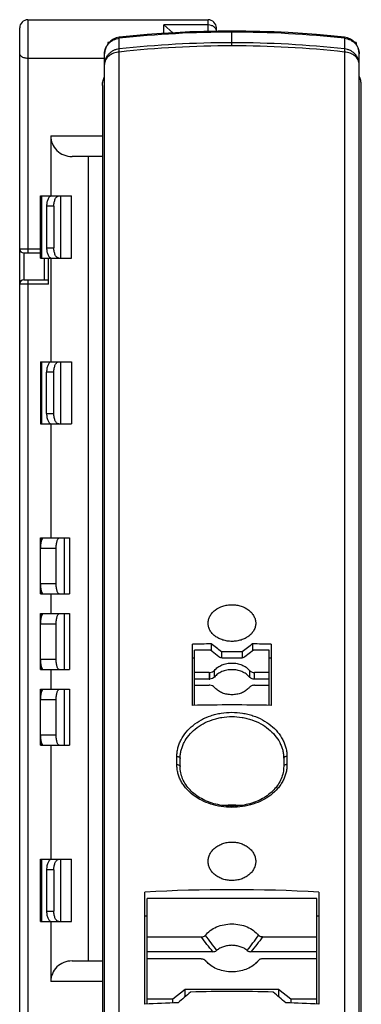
# Model space of a CAD drawing. Header units: millimetres. Extents: x 0 to 420, y 0 to 297.
# Tile 7 of 33: x 133 to 149, y 210 to 258. Entities that reach past the tile are written whole.
import ezdxf

# ---------------------------------------------------------------- set-up
doc = ezdxf.new("R2010")
doc.units = ezdxf.units.MM
doc.header["$LTSCALE"] = 23.1
doc.layers.add('T-EM12-T00-1DXF_CONTINUOUS_LINE', color=7, linetype='CONTINUOUS')
doc.layers.add('T-REX12-TXX_DXF_CONTINUOUS_LINE', color=7, linetype='CONTINUOUS')

msp = doc.modelspace()

# ---------------------------------------------------------------- linework, layer by layer
at = {"layer": 'T-EM12-T00-1DXF_CONTINUOUS_LINE', "color": 9, "linetype": 'Continuous'}
for p, q in [((143.0257, 257.0305), (143.0257, 257.0788)), ((143.0257, 256.3666), (143.0257, 257.0305)), ((137.5829, 256.2196), (137.5829, 256.7315)), ((148.4685, 256.7315), (148.4685, 256.2196)), ((137.5887, 196.1918), (137.5887, 256.0713)), ((148.4627, 256.0713), (148.4627, 196.192)), ((141.9309, 226.1392), (141.9309, 225.8178)), ((141.9606, 225.8189), (141.9606, 226.1403)), ((142.1828, 225.9235), (142.1828, 226.2449)), ((143.8686, 226.2449), (143.8686, 225.9235)), ((144.1205, 225.8178), (144.1205, 226.1392)), ((140.3677, 221.6969), (140.3677, 222.0922)), ((145.6837, 222.0922), (145.6837, 221.6969)), ((141.8401, 212.1474), (141.8294, 212.1586)), ((141.8846, 212.1012), (141.8401, 212.1474)), ((144.2123, 212.1485), (144.1667, 212.1012)), ((144.2219, 212.1586), (144.2123, 212.1485))]:
    msp.add_line(p, q, dxfattribs=at)
at = {"layer": 'T-EM12-T00-1DXF_CONTINUOUS_LINE', "color": 7, "linetype": 'Continuous'}
for p, q in [((137.0257, 256.5288), (137.0257, 256.4512)), ((137.0893, 256.5288), (137.0257, 256.5288)), ((149.0257, 256.5288), (148.962, 256.5288)), ((149.0257, 256.5288), (149.0257, 256.4507)), ((136.8757, 159.1299), (136.8757, 255.9849)), ((149.1757, 159.1299), (149.1757, 255.9849)), ((136.7757, 254.4592), (136.7757, 183.504)), ((149.2757, 183.504), (149.2757, 254.4592)), ((141.1257, 224.5532), (141.1257, 227.5035)), ((142.0242, 227.5202), (142.0242, 227.181)), ((144.0242, 227.5203), (144.0242, 227.1788)), ((144.9257, 227.5035), (144.9257, 224.5532)), ((141.2257, 224.5553), (141.2257, 227.2116)), ((141.9843, 227.2116), (141.2257, 227.2116)), ((142.3964, 226.8959), (141.9843, 227.2116)), ((142.5257, 227.139), (142.5257, 226.8377)), ((143.5257, 227.139), (143.5257, 226.8378)), ((144.0671, 227.2116), (143.6551, 226.896)), ((144.8257, 227.2116), (144.0671, 227.2116)), ((144.8257, 224.5553), (144.8257, 227.2116)), ((141.2257, 226.8383), (141.1257, 226.8383)), ((143.4425, 226.8286), (142.6081, 226.8286)), ((144.9257, 226.8383), (144.8257, 226.8383)), ((141.9309, 226.1392), (141.2257, 226.1392)), ((144.8257, 226.1392), (144.1205, 226.1392)), ((141.9309, 225.8178), (141.2257, 225.8178)), ((144.8257, 225.8178), (144.1205, 225.8178)), ((141.2257, 225.5263), (141.9309, 225.5263)), ((144.1205, 225.5263), (144.8257, 225.5263)), ((140.5257, 221.6051), (140.5257, 222.0001)), ((145.5257, 222.0001), (145.5257, 221.6051)), ((138.8257, 210.1423), (138.8257, 215.5488)), ((138.9257, 210.1476), (138.9257, 215.2327)), ((147.1257, 215.2327), (138.9257, 215.2327)), ((147.1257, 210.1476), (147.1257, 215.2327)), ((147.2257, 215.5488), (147.2257, 210.1423)), ((138.9257, 214.3834), (138.8257, 214.3834)), ((147.2257, 214.3834), (147.1257, 214.3834)), ((138.9257, 213.3846), (141.5459, 213.3846)), ((144.5055, 213.3846), (147.1257, 213.3846)), ((142.1098, 212.6748), (138.9257, 212.6748)), ((141.5459, 212.3313), (138.9257, 212.3313)), ((147.1257, 212.6748), (143.9416, 212.6748)), ((147.1257, 212.3313), (144.5055, 212.3313)), ((141.7298, 212.264), (141.7378, 212.2548)), ((141.8756, 212.1109), (141.7381, 212.2552)), ((141.8856, 212.1004), (141.8756, 212.1109)), ((144.3216, 212.264), (144.3136, 212.2548)), ((138.9257, 210.4066), (140.1757, 210.4066)), ((140.1757, 210.4066), (140.7757, 210.8663)), ((140.1757, 210.2039), (140.1757, 210.4066)), ((140.7757, 210.5133), (140.7757, 210.8663)), ((140.7757, 210.8663), (145.2757, 210.8663)), ((145.2757, 210.8663), (145.2757, 210.5133)), ((145.2757, 210.8663), (145.8757, 210.4066)), ((145.8757, 210.4066), (147.1257, 210.4066)), ((145.8757, 210.4066), (145.8757, 210.2039))]:
    msp.add_line(p, q, dxfattribs=at)
for points in [[(143.0257, 257.0788), (142.3559, 257.0743), (141.6714, 257.0603), (140.987, 257.0369), (140.3029, 257.004), (139.6192, 256.9618), (138.936, 256.91), (138.2536, 256.8489), (137.588, 256.78)], [(148.4633, 256.78), (147.7964, 256.849), (147.1139, 256.9101), (146.4308, 256.9618), (145.7471, 257.0041), (145.0629, 257.037), (144.3786, 257.0603), (143.694, 257.0743), (143.0257, 257.0788)], [(145.5257, 221.605), (145.5243, 221.5398), (145.5189, 221.4628), (145.5097, 221.3862), (145.4965, 221.3101), (145.4794, 221.2346), (145.4584, 221.1599), (145.4337, 221.086), (145.4052, 221.0132), (145.373, 220.9413), (145.3371, 220.8707), (145.2977, 220.8013), (145.2547, 220.7334), (145.2083, 220.6669), (145.1586, 220.602), (145.1057, 220.5388), (145.0495, 220.4774), (144.9903, 220.4177), (144.9281, 220.36), (144.863, 220.3042), (144.795, 220.2505), (144.7244, 220.1989), (144.6511, 220.1495), (144.5753, 220.1023), (144.4972, 220.0574), (144.4167, 220.0149), (144.3341, 219.9748), (144.2495, 219.9373), (144.1629, 219.9023), (144.0746, 219.8699), (143.9847, 219.8401), (143.8932, 219.813), (143.8004, 219.7887), (143.7063, 219.7671), (143.6112, 219.7483), (143.5151, 219.7324), (143.4183, 219.7194), (143.3209, 219.7092), (143.223, 219.7019), (143.1247, 219.6975), (143.0263, 219.696), (142.928, 219.6974), (142.8297, 219.7018), (142.7318, 219.709), (142.6344, 219.7192), (142.5375, 219.7322), (142.4415, 219.7481), (142.3463, 219.7668), (142.2523, 219.7884), (142.1594, 219.8127), (142.0679, 219.8397), (141.9779, 219.8694), (141.8896, 219.9018), (141.803, 219.9368), (141.7184, 219.9743), (141.6357, 220.0144), (141.5553, 220.0568), (141.4771, 220.1017), (141.4012, 220.1488), (141.3279, 220.1982), (141.2572, 220.2498), (141.1893, 220.3035), (141.1241, 220.3593), (141.0619, 220.417), (141.0026, 220.4766), (140.9464, 220.538), (140.8934, 220.6012), (140.8437, 220.6661), (140.7972, 220.7325), (140.7543, 220.8005), (140.7148, 220.8698), (140.6788, 220.9404), (140.6466, 221.0122), (140.618, 221.0851), (140.5932, 221.1589), (140.5722, 221.2336), (140.5551, 221.3091), (140.5419, 221.3852), (140.5325, 221.4618), (140.5271, 221.5388), (140.5257, 221.605)], [(144.3132, 212.2552), (144.1754, 212.1105), (144.1657, 212.1005)]]:
    msp.add_lwpolyline(points, dxfattribs=at)
at = {"layer": 'T-EM12-T00-1DXF_CONTINUOUS_LINE', "color": 9, "linetype": 'Continuous'}
for centre, radius, start, end in [((143.0253, 207.349), 49.6815, 89.99959, 96.2892), ((143.0255, 207.3391), 49.6914, 83.71144, 89.99979), ((143.0253, 206.4301), 50.0861, 89.99953, 96.23814), ((143.0256, 206.42), 50.0961, 83.7625, 89.99984), ((143.0261, 206.1574), 50.2093, 90.00037, 96.21702), ((143.0253, 206.1574), 50.2092, 83.78298, 89.99944), ((161.0106, 230.5244), 26.556, 223.46926, 223.75594), ((125.0408, 230.5244), 26.5559, 316.24402, 316.53074)]:
    msp.add_arc(centre, radius, start, end, dxfattribs=at)
at = {"layer": 'T-EM12-T00-1DXF_CONTINUOUS_LINE', "color": 7, "linetype": 'Continuous'}
for centre, radius, start, end in [((137.6757, 255.9849), 0.8, 96.28938, 179.99998), ((148.3757, 255.9849), 0.8, 0.00004, 83.71061), ((143.025, 149.802), 77.7246, 90.737728, 91.400231), ((64.6637, 125.2383), 128.2429, 52.616692, 52.898112), ((222.1778, 124.7993), 129.072, 127.265092, 127.543697), ((143.0264, 149.8019), 77.7247, 88.599769, 89.264395), ((143.0257, 149.3601), 77.7805, 89.63168, 90.36832), ((141.9309, 226.5285), 0.3893, 269.98795, 274.36491), ((141.9309, 226.2071), 0.3893, 269.98795, 274.36491), ((141.9309, 225.137), 0.3893, 85.63519, 90.0119), ((142.7934, 225.9297), 0.7951, 219.82322, 223.16768), ((143.2625, 225.9257), 0.789, 316.81939, 320.18957), ((143.0257, 146.8325), 77.744, 88.599598, 91.400402), ((143.0257, 216.4851), 3.2544, 83.37674, 96.62426), ((143.0257, 138.1621), 77.5006, 86.89344, 93.10656), ((142.6825, 213.0106), 1.2098, 218.6593, 224.95388), ((143.3814, 212.9994), 1.193, 315.00176, 321.38506), ((235.8086, 99.4879), 146.1435, 130.433187, 130.742943), ((143.0257, 133.3273), 77.4254, 88.519809, 91.480191), ((50.0563, 99.2703), 146.43, 49.25736, 49.56651), ((143.0177, 133.1194), 77.1369, 91.925636, 93.115257), ((143.0359, 133.1686), 77.0877, 86.884363, 88.074744)]:
    msp.add_arc(centre, radius, start, end, dxfattribs=at)
at = {"layer": 'T-EM12-T00-1DXF_CONTINUOUS_LINE', "color": 9, "linetype": 'Continuous'}
for points, knots in [([(136.8757, 255.9849), (136.8757, 256.0304), (136.8846, 256.1219), (136.9241, 256.2542), (136.9884, 256.3776), (137.0753, 256.488), (137.182, 256.5817), (137.3049, 256.6556), (137.4398, 256.7075), (137.5349, 256.7262), (137.5829, 256.7315)], [0, 0, 0, 0, 0.1214484, 0.2434113, 0.3663331, 0.4905223, 0.6161154, 0.7430638, 0.8711454, 1, 1, 1, 1]), ([(137.5829, 256.7315), (137.5828, 256.7385), (137.5829, 256.7505), (137.5837, 256.7656), (137.585, 256.7747), (137.5864, 256.7789), (137.5875, 256.78), (137.588, 256.78)], [0, 0, 0, 0, 0.4204521, 0.7269162, 0.916389, 0.9691682, 1, 1, 1, 1]), ([(148.4633, 256.78), (148.4638, 256.78), (148.4649, 256.7789), (148.4664, 256.7747), (148.4677, 256.7656), (148.4684, 256.7505), (148.4685, 256.7385), (148.4685, 256.7315)], [0, 0, 0, 0, 0.0308319, 0.0836112, 0.273084, 0.579548, 1, 1, 1, 1]), ([(148.4685, 256.7315), (148.5165, 256.7262), (148.6115, 256.7075), (148.7465, 256.6556), (148.8694, 256.5817), (148.976, 256.488), (149.063, 256.3776), (149.1273, 256.2542), (149.1668, 256.1219), (149.1757, 256.0304), (149.1757, 255.9849)], [0, 0, 0, 0, 0.1288546, 0.2569362, 0.3838846, 0.5094777, 0.6336669, 0.7565887, 0.8785516, 1, 1, 1, 1]), ([(137.5829, 256.2196), (137.5349, 256.2143), (137.4398, 256.1956), (137.3049, 256.1437), (137.182, 256.0697), (137.0753, 255.976), (136.9884, 255.8657), (136.9241, 255.7423), (136.8846, 255.6099), (136.8757, 255.5184), (136.8757, 255.4729)], [0, 0, 0, 0, 0.1288546, 0.2569362, 0.3838846, 0.5094777, 0.6336669, 0.7565887, 0.8785516, 1, 1, 1, 1]), ([(137.5887, 256.0713), (137.4939, 256.0635), (137.3116, 256.0238), (137.1114, 255.9113), (136.9911, 255.7909), (136.9255, 255.6915), (136.8849, 255.5843), (136.8757, 255.5097), (136.8757, 255.4729)], [0, 0, 0, 0, 0.2808196, 0.5426854, 0.6646307, 0.7804924, 0.8915698, 1, 1, 1, 1]), ([(137.5887, 256.0713), (137.5869, 256.0999), (137.5843, 256.1493), (137.5828, 256.1987), (137.5829, 256.2196)], [0, 0, 0, 0, 0.577948, 1, 1, 1, 1]), ([(148.4685, 256.2196), (148.4686, 256.1987), (148.4671, 256.1493), (148.4644, 256.0999), (148.4627, 256.0713)], [0, 0, 0, 0, 0.422052, 1, 1, 1, 1]), ([(149.1757, 255.4729), (149.1757, 255.5097), (149.1665, 255.5843), (149.1259, 255.6915), (149.0603, 255.7909), (148.9399, 255.9113), (148.7398, 256.0238), (148.5575, 256.0635), (148.4627, 256.0713)], [0, 0, 0, 0, 0.1084302, 0.2195076, 0.3353694, 0.4573147, 0.7191804, 1, 1, 1, 1]), ([(149.1757, 255.4729), (149.1757, 255.5184), (149.1668, 255.6099), (149.1273, 255.7423), (149.063, 255.8657), (148.976, 255.976), (148.8694, 256.0697), (148.7465, 256.1437), (148.6115, 256.1956), (148.5165, 256.2143), (148.4685, 256.2196)], [0, 0, 0, 0, 0.1214484, 0.2434113, 0.3663331, 0.4905223, 0.6161154, 0.7430638, 0.8711454, 1, 1, 1, 1]), ([(140.3677, 222.0922), (140.3677, 222.1609), (140.3764, 222.2991), (140.415, 222.5043), (140.479, 222.7061), (140.5981, 222.9703), (140.8088, 223.2824), (141.1429, 223.6069), (141.5479, 223.8735), (141.9294, 224.0377), (142.2544, 224.1321), (142.5924, 224.2009), (143.0257, 224.2355), (143.459, 224.2009), (143.797, 224.1321), (144.122, 224.0377), (144.5035, 223.8735), (144.9085, 223.6069), (145.2426, 223.2824), (145.4533, 222.9703), (145.5724, 222.7061), (145.6363, 222.5043), (145.675, 222.2991), (145.6837, 222.1609), (145.6837, 222.0922)], [0, 0, 0, 0, 0.0273967, 0.0550367, 0.0830589, 0.1115798, 0.1703665, 0.2318819, 0.2960947, 0.3626266, 0.3966004, 0.4309003, 0.5, 0.5690997, 0.6033996, 0.6373734, 0.7039053, 0.7681181, 0.8296335, 0.8884202, 0.9169411, 0.9449633, 0.9726033, 1, 1, 1, 1]), ([(140.5257, 222.0001), (140.5257, 222.0649), (140.5338, 222.1953), (140.5701, 222.389), (140.6301, 222.5795), (140.7419, 222.829), (140.9396, 223.1238), (141.2535, 223.4307), (141.6344, 223.6832), (141.9934, 223.8389), (142.2994, 223.9284), (142.6176, 223.9936), (143.0257, 224.0264), (143.4338, 223.9936), (143.752, 223.9284), (144.058, 223.8389), (144.417, 223.6832), (144.7978, 223.4307), (145.1117, 223.1238), (145.3095, 222.829), (145.4213, 222.5795), (145.4813, 222.389), (145.5175, 222.1953), (145.5257, 222.0649), (145.5257, 222.0001)], [0, 0, 0, 0, 0.0274238, 0.055093, 0.0831436, 0.11169, 0.1705121, 0.2320363, 0.2962323, 0.3627278, 0.3966789, 0.430954, 0.5, 0.569046, 0.6033211, 0.6372722, 0.7037677, 0.7679637, 0.8294879, 0.88831, 0.9168564, 0.944907, 0.9725762, 1, 1, 1, 1]), ([(140.3677, 222.0922), (140.3877, 222.0928), (140.4263, 222.0894), (140.4708, 222.0735), (140.4987, 222.054), (140.5139, 222.0376), (140.5235, 222.0194), (140.5257, 222.0064), (140.5257, 222.0001)], [0, 0, 0, 0, 0.2998658, 0.5744348, 0.6960749, 0.8060064, 0.9059413, 1, 1, 1, 1]), ([(145.6837, 222.0922), (145.6636, 222.0928), (145.625, 222.0894), (145.5806, 222.0735), (145.5527, 222.054), (145.5375, 222.0376), (145.5279, 222.0194), (145.5257, 222.0064), (145.5257, 222.0001)], [0, 0, 0, 0, 0.2998658, 0.5744348, 0.6960749, 0.8060064, 0.9059413, 1, 1, 1, 1]), ([(140.3677, 221.6969), (140.3877, 221.6976), (140.4263, 221.6942), (140.4708, 221.6783), (140.4987, 221.6588), (140.5138, 221.6425), (140.5235, 221.6244), (140.5257, 221.6114), (140.5257, 221.6051)], [0, 0, 0, 0, 0.3001005, 0.5747999, 0.6964312, 0.8062941, 0.9061036, 1, 1, 1, 1]), ([(145.6837, 221.6969), (145.6837, 221.6283), (145.6751, 221.4909), (145.6365, 221.2874), (145.5726, 221.0885), (145.4841, 220.8962), (145.3718, 220.7124), (145.19, 220.4782), (144.9073, 220.2154), (144.5017, 219.9627), (144.0411, 219.7763), (143.5429, 219.6622), (143.0257, 219.6238), (142.5084, 219.6622), (142.0103, 219.7763), (141.5497, 219.9627), (141.1441, 220.2154), (140.8614, 220.4782), (140.6796, 220.7124), (140.5673, 220.8962), (140.4787, 221.0885), (140.4149, 221.2874), (140.3763, 221.4909), (140.3677, 221.6283), (140.3677, 221.6969)], [0, 0, 0, 0, 0.0276335, 0.05534, 0.0832812, 0.1116069, 0.1404484, 0.1699107, 0.2308886, 0.2948463, 0.3615112, 0.4302117, 0.5, 0.5697883, 0.6384888, 0.7051537, 0.7691114, 0.8300893, 0.8595516, 0.8883931, 0.9167188, 0.94466, 0.9723665, 1, 1, 1, 1]), ([(145.6837, 221.6969), (145.6636, 221.6976), (145.625, 221.6942), (145.5806, 221.6783), (145.5527, 221.6588), (145.5375, 221.6425), (145.5279, 221.6244), (145.5257, 221.6114), (145.5257, 221.6051)], [0, 0, 0, 0, 0.3001005, 0.5747999, 0.6964312, 0.8062941, 0.9061036, 1, 1, 1, 1]), ([(142.1098, 212.6748), (142.0118, 212.7907), (141.8219, 213.0259), (141.6372, 213.265), (141.5459, 213.3846)], [0, 0, 0, 0, 0.5022324, 1, 1, 1, 1]), ([(141.7378, 213.4611), (141.8275, 213.339), (142.0086, 213.0942), (142.1922, 212.8514), (142.286, 212.7307)], [0, 0, 0, 0, 0.4979331, 1, 1, 1, 1]), ([(143.7654, 212.7307), (143.8591, 212.8514), (144.0428, 213.0942), (144.2238, 213.339), (144.3136, 213.4611)], [0, 0, 0, 0, 0.5020673, 1, 1, 1, 1]), ([(144.5055, 213.3846), (144.4142, 213.265), (144.2294, 213.0259), (144.0395, 212.7907), (143.9416, 212.6748)], [0, 0, 0, 0, 0.4977673, 1, 1, 1, 1])]:
    msp.add_open_spline(points, degree=3, knots=knots, dxfattribs=at)
at = {"layer": 'T-EM12-T00-1DXF_CONTINUOUS_LINE', "color": 7, "linetype": 'Continuous'}
for points, knots in [([(136.7757, 254.4592), (136.7757, 254.5385), (136.7951, 254.6889), (136.8459, 254.831), (136.8756, 254.895)], [0, 0, 0, 0, 0.5290107, 1, 1, 1, 1]), ([(149.2757, 254.4592), (149.2757, 254.5385), (149.2562, 254.6889), (149.2055, 254.831), (149.1758, 254.895)], [0, 0, 0, 0, 0.5290107, 1, 1, 1, 1]), ([(141.8757, 228.5188), (141.8757, 228.5768), (141.891, 228.695), (141.9583, 228.8636), (142.0666, 229.0186), (142.2635, 229.2028), (142.5194, 229.3314), (142.8015, 229.3975), (143.0257, 229.4146), (143.2499, 229.3975), (143.532, 229.3314), (143.7879, 229.2028), (143.9847, 229.0186), (144.0931, 228.8636), (144.1603, 228.695), (144.1757, 228.5768), (144.1757, 228.5188)], [0, 0, 0, 0, 0.0542473, 0.1100047, 0.1682912, 0.2296389, 0.3607258, 0.4298422, 0.5, 0.5701578, 0.6392742, 0.7703611, 0.8317088, 0.8899953, 0.9457527, 1, 1, 1, 1]), ([(144.1757, 228.5188), (144.1757, 228.461), (144.1605, 228.3435), (144.0932, 228.1761), (143.9847, 228.0232), (143.8399, 227.8905), (143.6645, 227.7824), (143.4653, 227.7024), (143.2497, 227.6534), (143.0257, 227.6368), (142.8017, 227.6534), (142.5861, 227.7024), (142.3868, 227.7824), (142.2115, 227.8905), (142.0666, 228.0232), (141.9582, 228.1761), (141.8909, 228.3435), (141.8757, 228.461), (141.8757, 228.5188)], [0, 0, 0, 0, 0.0543059, 0.1098611, 0.1678191, 0.228861, 0.2931311, 0.3602809, 0.4295718, 0.5, 0.5704282, 0.6397191, 0.7068689, 0.771139, 0.8321809, 0.8901389, 0.9456941, 1, 1, 1, 1]), ([(142.1828, 226.2449), (142.2291, 226.3006), (142.3414, 226.4024), (142.5454, 226.5137), (142.7781, 226.5831), (142.9426, 226.5988), (143.0257, 226.5988)], [0, 0, 0, 0, 0.2309434, 0.4770185, 0.7351861, 1, 1, 1, 1]), ([(142.6081, 226.8286), (142.5695, 226.8286), (142.494, 226.8397), (142.4253, 226.8738), (142.3964, 226.8959)], [0, 0, 0, 0, 0.5150583, 1, 1, 1, 1]), ([(143.0257, 226.5988), (143.1088, 226.5988), (143.2732, 226.5831), (143.5059, 226.5137), (143.7099, 226.4024), (143.8222, 226.3006), (143.8686, 226.2449)], [0, 0, 0, 0, 0.2648139, 0.5229815, 0.7690566, 1, 1, 1, 1]), ([(143.6551, 226.896), (143.6261, 226.8738), (143.557, 226.8396), (143.4813, 226.8286), (143.4425, 226.8286)], [0, 0, 0, 0, 0.4849294, 1, 1, 1, 1]), ([(141.9606, 226.1403), (142.0041, 226.1436), (142.087, 226.1638), (142.1573, 226.2143), (142.1828, 226.2449)], [0, 0, 0, 0, 0.5229771, 1, 1, 1, 1]), ([(143.0257, 226.2774), (142.9426, 226.2774), (142.7781, 226.2618), (142.5454, 226.1923), (142.3414, 226.081), (142.2291, 225.9792), (142.1828, 225.9235)], [0, 0, 0, 0, 0.2648139, 0.5229815, 0.7690566, 1, 1, 1, 1]), ([(143.8686, 225.9235), (143.8222, 225.9792), (143.7099, 226.081), (143.5059, 226.1923), (143.2732, 226.2618), (143.1088, 226.2774), (143.0257, 226.2774)], [0, 0, 0, 0, 0.2309436, 0.4770187, 0.7351862, 1, 1, 1, 1]), ([(143.8686, 226.2449), (143.8825, 226.2283), (143.916, 226.1979), (143.977, 226.1646), (144.0465, 226.1438), (144.0957, 226.1392), (144.1205, 226.1392)], [0, 0, 0, 0, 0.2309442, 0.4770088, 0.7351721, 1, 1, 1, 1]), ([(142.1828, 225.9235), (142.1573, 225.8929), (142.087, 225.8425), (142.0041, 225.8222), (141.9606, 225.8189)], [0, 0, 0, 0, 0.4770229, 1, 1, 1, 1]), ([(144.1205, 225.8178), (144.0957, 225.8178), (144.0465, 225.8224), (143.977, 225.8432), (143.916, 225.8765), (143.8825, 225.9069), (143.8686, 225.9235)], [0, 0, 0, 0, 0.264828, 0.5229917, 0.7690567, 1, 1, 1, 1]), ([(142.1828, 225.4206), (142.1573, 225.4512), (142.087, 225.5016), (142.0041, 225.5219), (141.9606, 225.5252)], [0, 0, 0, 0, 0.4770216, 1, 1, 1, 1]), ([(143.8378, 225.3858), (143.7904, 225.3352), (143.6789, 225.2433), (143.4817, 225.143), (143.26, 225.0807), (143.0257, 225.0596), (142.7914, 225.0807), (142.5697, 225.143), (142.3725, 225.2433), (142.261, 225.3352), (142.2135, 225.3858)], [0, 0, 0, 0, 0.1162942, 0.2395727, 0.3683038, 0.5, 0.6316962, 0.7604273, 0.8837058, 1, 1, 1, 1]), ([(144.1205, 225.5263), (144.0957, 225.5263), (144.0465, 225.5217), (143.977, 225.5009), (143.916, 225.4676), (143.8824, 225.4372), (143.8686, 225.4206)], [0, 0, 0, 0, 0.26483, 0.5229942, 0.7690576, 1, 1, 1, 1]), ([(141.8757, 217.0282), (141.8757, 217.0889), (141.8909, 217.2123), (141.9578, 217.3889), (142.0657, 217.5514), (142.2101, 217.6935), (142.3854, 217.8101), (142.5849, 217.8966), (142.8011, 217.9499), (143.0257, 217.9679), (143.2503, 217.9499), (143.4665, 217.8966), (143.6659, 217.8101), (143.8412, 217.6935), (143.9857, 217.5514), (144.0936, 217.3889), (144.1605, 217.2123), (144.1757, 217.0889), (144.1757, 217.0282)], [0, 0, 0, 0, 0.0556651, 0.1125583, 0.1715091, 0.2329687, 0.2969876, 0.3632579, 0.4311894, 0.5, 0.5688106, 0.6367421, 0.7030124, 0.7670313, 0.8284909, 0.8874417, 0.9443349, 1, 1, 1, 1]), ([(144.1757, 217.0282), (144.1757, 216.9676), (144.1606, 216.8448), (144.0937, 216.6695), (143.9856, 216.509), (143.841, 216.3694), (143.6655, 216.2556), (143.4661, 216.1713), (143.2501, 216.1196), (143.0257, 216.1022), (142.8013, 216.1196), (142.5853, 216.1713), (142.3858, 216.2556), (142.2104, 216.3694), (142.0657, 216.509), (141.9577, 216.6695), (141.8908, 216.8448), (141.8757, 216.9676), (141.8757, 217.0282)], [0, 0, 0, 0, 0.0557748, 0.1125397, 0.1712459, 0.2324814, 0.2963998, 0.3627366, 0.4308851, 0.5, 0.5691149, 0.6372634, 0.7036002, 0.7675186, 0.8287541, 0.8874603, 0.9442252, 1, 1, 1, 1]), ([(141.7378, 213.4611), (141.807, 213.5478), (141.9766, 213.7069), (142.2879, 213.881), (142.6449, 213.9898), (142.8979, 214.0143), (143.0257, 214.0143)], [0, 0, 0, 0, 0.2303639, 0.4762579, 0.7346738, 1, 1, 1, 1]), ([(143.0257, 214.0143), (143.1535, 214.0143), (143.4064, 213.9898), (143.7635, 213.881), (144.0748, 213.7069), (144.2444, 213.5478), (144.3136, 213.4611)], [0, 0, 0, 0, 0.2653262, 0.5237421, 0.7696361, 1, 1, 1, 1]), ([(141.5459, 213.3846), (141.5647, 213.3846), (141.6019, 213.3878), (141.6701, 213.4058), (141.7168, 213.4349), (141.7378, 213.4611)], [0, 0, 0, 0, 0.2653223, 0.524964, 1, 1, 1, 1]), ([(144.5055, 213.3846), (144.4867, 213.3846), (144.4495, 213.3878), (144.3813, 213.4058), (144.3345, 213.4349), (144.3136, 213.4611)], [0, 0, 0, 0, 0.2653223, 0.5249639, 1, 1, 1, 1]), ([(143.0257, 212.9812), (142.9566, 212.9812), (142.8193, 212.9704), (142.6216, 212.9219), (142.4409, 212.8434), (142.3338, 212.771), (142.286, 212.7307)], [0, 0, 0, 0, 0.2605554, 0.5165482, 0.7639854, 1, 1, 1, 1]), ([(143.7654, 212.7307), (143.7175, 212.771), (143.6105, 212.8434), (143.4297, 212.9219), (143.2321, 212.9704), (143.0948, 212.9812), (143.0257, 212.9812)], [0, 0, 0, 0, 0.2360146, 0.4834518, 0.7394446, 1, 1, 1, 1]), ([(141.5459, 212.3313), (141.5635, 212.3313), (141.6291, 212.3263), (141.6964, 212.2993), (141.7298, 212.264)], [0, 0, 0, 0, 0.2653684, 1, 1, 1, 1]), ([(142.1098, 212.6748), (142.1421, 212.6748), (142.2048, 212.6831), (142.2628, 212.7112), (142.286, 212.7307)], [0, 0, 0, 0, 0.5163826, 1, 1, 1, 1]), ([(143.7654, 212.7307), (143.7885, 212.7112), (143.8466, 212.6831), (143.9093, 212.6748), (143.9416, 212.6748)], [0, 0, 0, 0, 0.4836174, 1, 1, 1, 1]), ([(144.5055, 212.3313), (144.4879, 212.3313), (144.4223, 212.3263), (144.3549, 212.2993), (144.3216, 212.264)], [0, 0, 0, 0, 0.2653684, 1, 1, 1, 1]), ([(143.0257, 211.7016), (142.9107, 211.7016), (142.6828, 211.7215), (142.3573, 211.8099), (142.0656, 211.9525), (141.8985, 212.0835), (141.8263, 212.1558)], [0, 0, 0, 0, 0.2626413, 0.5197237, 0.7665237, 1, 1, 1, 1]), ([(144.225, 212.1558), (144.1529, 212.0835), (143.9858, 211.9525), (143.6941, 211.8099), (143.3686, 211.7215), (143.1406, 211.7016), (143.0257, 211.7016)], [0, 0, 0, 0, 0.2334763, 0.4802763, 0.7373587, 1, 1, 1, 1])]:
    msp.add_open_spline(points, degree=3, knots=knots, dxfattribs=at)
at = {"layer": 'T-REX12-TXX_DXF_CONTINUOUS_LINE', "color": 9, "linetype": 'Continuous'}
for p, q in [((133.1757, 257.6299), (133.1757, 246.3799)), ((141.8757, 257.0645), (141.8757, 257.6299)), ((140.1659, 256.9956), (139.7414, 257.3752)), ((141.8757, 257.3752), (139.7414, 257.3752)), ((134.2757, 252.0299), (136.7757, 252.0299)), ((133.8379, 249.1299), (133.8379, 246.1299)), ((134.758, 246.1299), (134.758, 249.1299)), ((134.4286, 248.6299), (134.0757, 248.6299)), ((132.7757, 246.5799), (133.7757, 246.5799)), ((134.0757, 246.6299), (134.4286, 246.6299)), ((132.9757, 246.3799), (132.9757, 245.0799)), ((133.1757, 245.0799), (133.1757, 209.6299)), ((134.1757, 244.8799), (132.7757, 244.8799)), ((133.8379, 241.1299), (133.8379, 238.1299)), ((134.758, 238.1299), (134.758, 241.1299)), ((134.4286, 240.6299), (134.0757, 240.6299)), ((134.0757, 238.6299), (134.4286, 238.6299)), ((133.7915, 232.6299), (133.7915, 232.3517)), ((134.9475, 229.9299), (134.9475, 232.6299)), ((134.5377, 232.1299), (133.7757, 232.1299)), ((133.7757, 230.4299), (134.5377, 230.4299)), ((133.7915, 230.2081), (133.7915, 229.9299)), ((133.7915, 228.9799), (133.7915, 228.7017)), ((134.9475, 226.2799), (134.9475, 228.9799)), ((134.5377, 228.4799), (133.7757, 228.4799)), ((133.7757, 226.7799), (134.5377, 226.7799)), ((133.7915, 226.5581), (133.7915, 226.2799)), ((133.7915, 225.3299), (133.7915, 225.0517)), ((134.9475, 222.6299), (134.9475, 225.3299)), ((134.5377, 224.8299), (133.7757, 224.8299)), ((133.7757, 223.1299), (134.5377, 223.1299)), ((133.7915, 222.9081), (133.7915, 222.6299)), ((133.8379, 217.1299), (133.8379, 214.1299)), ((134.758, 214.1299), (134.758, 217.1299)), ((134.4286, 216.6299), (134.0757, 216.6299)), ((134.0757, 214.6299), (134.4286, 214.6299)), ((136.7757, 211.2299), (134.2757, 211.2299))]:
    msp.add_line(p, q, dxfattribs=at)
at = {"layer": 'T-REX12-TXX_DXF_CONTINUOUS_LINE', "color": 7, "linetype": 'Continuous'}
for p, q in [((133.1757, 257.6299), (141.8757, 257.6299)), ((132.7757, 246.5799), (132.7757, 257.2299)), ((142.2757, 257.0726), (142.2757, 257.2299)), ((136.8757, 255.7639), (133.1757, 255.7639)), ((134.2757, 252.0299), (134.2757, 249.1299)), ((136.7757, 251.0299), (135.3043, 251.0299)), ((136.0757, 251.0299), (136.0757, 212.2299)), ((133.7757, 246.1299), (133.7757, 249.1299)), ((133.7757, 249.1299), (135.2757, 249.1299)), ((135.2757, 246.1299), (135.2757, 249.1299)), ((134.0757, 248.6299), (134.0757, 246.6299)), ((134.4286, 248.6299), (134.4286, 246.6299)), ((132.7757, 209.6299), (132.7757, 246.5794)), ((132.9757, 246.3799), (133.7757, 246.3799)), ((133.7757, 246.1299), (135.2757, 246.1299)), ((133.9757, 245.0799), (133.9757, 246.1299)), ((134.1757, 244.8799), (134.1757, 246.1299)), ((134.2757, 246.1299), (134.2757, 241.1299)), ((132.9757, 245.0799), (134.1757, 245.0799)), ((133.7757, 241.1299), (133.7757, 238.1299)), ((133.7757, 241.1299), (135.2757, 241.1299)), ((135.2757, 241.1299), (135.2757, 238.1299)), ((134.0757, 238.6299), (134.0757, 240.6299)), ((134.4286, 238.6299), (134.4286, 240.6299)), ((133.7757, 238.1299), (135.2757, 238.1299)), ((134.2757, 238.1299), (134.2757, 232.6299)), ((133.7757, 229.9299), (133.7757, 232.6299)), ((133.7757, 232.6299), (135.1757, 232.6299)), ((135.1757, 232.6299), (135.1757, 229.9299)), ((134.5377, 230.4299), (134.5377, 232.1299)), ((133.7757, 229.9299), (135.1757, 229.9299)), ((134.2757, 229.9299), (134.2757, 228.9799)), ((133.7757, 226.2799), (133.7757, 228.9799)), ((133.7757, 228.9799), (135.1757, 228.9799)), ((135.1757, 228.9799), (135.1757, 226.2799)), ((134.5377, 226.7799), (134.5377, 228.4799)), ((133.7757, 226.2799), (135.1757, 226.2799)), ((134.2757, 226.2799), (134.2757, 225.3299)), ((133.7757, 222.6299), (133.7757, 225.3299)), ((133.7757, 225.3299), (135.1757, 225.3299)), ((135.1757, 225.3299), (135.1757, 222.6299)), ((134.5377, 223.1299), (134.5377, 224.8299)), ((133.7757, 222.6299), (135.1757, 222.6299)), ((134.2757, 222.6299), (134.2757, 217.1299)), ((133.7757, 214.1299), (133.7757, 217.1299)), ((133.7757, 217.1299), (135.2757, 217.1299)), ((135.2757, 214.1299), (135.2757, 217.1299)), ((134.0757, 216.6299), (134.0757, 214.6299)), ((134.4286, 216.6299), (134.4286, 214.6299)), ((133.7757, 214.1299), (135.2757, 214.1299)), ((134.2757, 214.1299), (134.2757, 211.2299)), ((135.3043, 212.2299), (136.7757, 212.2299))]:
    msp.add_line(p, q, dxfattribs=at)
for centre, radius, start, end in [((133.1757, 257.2299), 0.4, 90, 180), ((141.8757, 257.2299), 0.4, 0, 90), ((132.9757, 246.5799), 0.2, 180, 270), ((132.9757, 244.8799), 0.2, 90, 180)]:
    msp.add_arc(centre, radius, start, end, dxfattribs=at)
for centre, start_param, end_param in [((135.3043, 252.0299), -3.1415927, -1.5707963), ((135.3043, 211.2299), 1.5707963, 3.1415927)]:
    msp.add_ellipse(centre, major_axis=(1.0286, 0), ratio=0.9722222, start_param=start_param, end_param=end_param, dxfattribs=at)
for points, knots in [([(139.7391, 256.9692), (139.7333, 257.0424), (139.7303, 257.178), (139.7373, 257.3133), (139.7414, 257.3752)], [0, 0, 0, 0, 0.5417993, 1, 1, 1, 1]), ([(133.1757, 255.7639), (133.1468, 255.7639), (133.0901, 255.7674), (133.0094, 255.783), (132.9376, 255.8082), (132.8775, 255.8419), (132.8306, 255.8831), (132.7978, 255.9307), (132.7792, 255.9833), (132.7757, 256.0199), (132.7757, 256.0383)], [0, 0, 0, 0, 0.1604842, 0.3137493, 0.4545668, 0.5808851, 0.6939814, 0.7978608, 0.8980662, 1, 1, 1, 1]), ([(134.311, 249.1299), (134.3032, 249.1299), (134.2875, 249.1282), (134.2557, 249.118), (134.2168, 249.0917), (134.1765, 249.044), (134.1415, 248.9813), (134.1129, 248.9056), (134.0917, 248.8197), (134.0786, 248.7266), (134.0757, 248.6624), (134.0757, 248.6299)], [0, 0, 0, 0, 0.0389264, 0.079137, 0.1673007, 0.2706516, 0.3909889, 0.527349, 0.6769943, 0.8360575, 1, 1, 1, 1]), ([(134.4286, 248.6299), (134.4286, 248.6624), (134.4316, 248.7266), (134.4446, 248.8197), (134.4659, 248.9056), (134.4945, 248.9813), (134.5295, 249.044), (134.5698, 249.0917), (134.6086, 249.118), (134.6404, 249.1282), (134.6562, 249.1299), (134.6639, 249.1299)], [0, 0, 0, 0, 0.1639425, 0.3230057, 0.4726509, 0.6090111, 0.7293484, 0.8326993, 0.920863, 0.9610736, 1, 1, 1, 1]), ([(134.0757, 246.6299), (134.0757, 246.5973), (134.0786, 246.5332), (134.0917, 246.4401), (134.1129, 246.3541), (134.1415, 246.2784), (134.1765, 246.2157), (134.2168, 246.1681), (134.2557, 246.1417), (134.2875, 246.1316), (134.3032, 246.1299), (134.311, 246.1299)], [0, 0, 0, 0, 0.1639425, 0.3230057, 0.4726509, 0.6090111, 0.7293484, 0.8326993, 0.920863, 0.9610736, 1, 1, 1, 1]), ([(134.6639, 246.1299), (134.6562, 246.1299), (134.6404, 246.1316), (134.6086, 246.1417), (134.5698, 246.1681), (134.5295, 246.2157), (134.4945, 246.2784), (134.4659, 246.3541), (134.4446, 246.4401), (134.4316, 246.5332), (134.4286, 246.5973), (134.4286, 246.6299)], [0, 0, 0, 0, 0.0389264, 0.079137, 0.1673007, 0.2706516, 0.3909889, 0.527349, 0.6769943, 0.8360575, 1, 1, 1, 1]), ([(134.311, 241.1299), (134.3032, 241.1299), (134.2875, 241.1282), (134.2557, 241.118), (134.2168, 241.0917), (134.1765, 241.044), (134.1415, 240.9813), (134.1129, 240.9056), (134.0917, 240.8197), (134.0786, 240.7266), (134.0757, 240.6624), (134.0757, 240.6299)], [0, 0, 0, 0, 0.0389264, 0.079137, 0.1673007, 0.2706516, 0.3909889, 0.527349, 0.6769943, 0.8360575, 1, 1, 1, 1]), ([(134.4286, 240.6299), (134.4286, 240.6624), (134.4316, 240.7266), (134.4446, 240.8197), (134.4659, 240.9056), (134.4945, 240.9813), (134.5295, 241.044), (134.5698, 241.0917), (134.6086, 241.118), (134.6404, 241.1282), (134.6562, 241.1299), (134.6639, 241.1299)], [0, 0, 0, 0, 0.1639425, 0.3230057, 0.4726509, 0.6090111, 0.7293484, 0.8326993, 0.920863, 0.9610736, 1, 1, 1, 1]), ([(134.0757, 238.6299), (134.0757, 238.5973), (134.0786, 238.5332), (134.0917, 238.4401), (134.1129, 238.3541), (134.1415, 238.2784), (134.1765, 238.2157), (134.2168, 238.1681), (134.2557, 238.1417), (134.2875, 238.1316), (134.3032, 238.1299), (134.311, 238.1299)], [0, 0, 0, 0, 0.1639425, 0.3230057, 0.4726509, 0.6090111, 0.7293484, 0.8326993, 0.920863, 0.9610736, 1, 1, 1, 1]), ([(134.6639, 238.1299), (134.6562, 238.1299), (134.6404, 238.1316), (134.6086, 238.1417), (134.5698, 238.1681), (134.5295, 238.2157), (134.4945, 238.2784), (134.4659, 238.3541), (134.4446, 238.4401), (134.4316, 238.5332), (134.4286, 238.5973), (134.4286, 238.6299)], [0, 0, 0, 0, 0.0389264, 0.079137, 0.1673007, 0.2706516, 0.3909889, 0.527349, 0.6769943, 0.8360575, 1, 1, 1, 1]), ([(133.928, 232.6299), (133.923, 232.6299), (133.9124, 232.6281), (133.8972, 232.6204), (133.8827, 232.6081), (133.8626, 232.584), (133.8402, 232.5422), (133.8179, 232.48), (133.7996, 232.4048), (133.786, 232.3192), (133.7776, 232.2264), (133.7757, 232.1624), (133.7757, 232.1299)], [0, 0, 0, 0, 0.0275432, 0.0575014, 0.0916922, 0.1312356, 0.2281029, 0.3489108, 0.4911627, 0.6506834, 0.8222482, 1, 1, 1, 1]), ([(134.5377, 232.1299), (134.5377, 232.1624), (134.5395, 232.2264), (134.548, 232.3192), (134.5616, 232.4048), (134.5799, 232.48), (134.6022, 232.5422), (134.6246, 232.584), (134.6446, 232.6081), (134.6592, 232.6204), (134.6744, 232.6281), (134.6849, 232.6299), (134.69, 232.6299)], [0, 0, 0, 0, 0.1777518, 0.3493166, 0.5088373, 0.6510892, 0.7718971, 0.8687644, 0.9083078, 0.9424986, 0.9724568, 1, 1, 1, 1]), ([(133.7757, 230.4299), (133.7757, 230.3974), (133.7776, 230.3334), (133.786, 230.2406), (133.7996, 230.155), (133.8179, 230.0797), (133.8402, 230.0176), (133.8626, 229.9758), (133.8827, 229.9517), (133.8972, 229.9394), (133.9124, 229.9317), (133.923, 229.9299), (133.928, 229.9299)], [0, 0, 0, 0, 0.1777518, 0.3493166, 0.5088373, 0.6510892, 0.7718971, 0.8687644, 0.9083078, 0.9424986, 0.9724568, 1, 1, 1, 1]), ([(134.69, 229.9299), (134.6849, 229.9299), (134.6744, 229.9317), (134.6592, 229.9394), (134.6446, 229.9517), (134.6246, 229.9758), (134.6022, 230.0176), (134.5799, 230.0797), (134.5616, 230.155), (134.548, 230.2406), (134.5395, 230.3334), (134.5377, 230.3974), (134.5377, 230.4299)], [0, 0, 0, 0, 0.0275432, 0.0575014, 0.0916922, 0.1312356, 0.2281029, 0.3489108, 0.4911627, 0.6506834, 0.8222482, 1, 1, 1, 1]), ([(133.928, 228.9799), (133.923, 228.9799), (133.9124, 228.9781), (133.8972, 228.9704), (133.8827, 228.9581), (133.8626, 228.934), (133.8402, 228.8922), (133.8179, 228.83), (133.7996, 228.7548), (133.786, 228.6692), (133.7776, 228.5764), (133.7757, 228.5124), (133.7757, 228.4799)], [0, 0, 0, 0, 0.0275432, 0.0575014, 0.0916922, 0.1312356, 0.2281029, 0.3489108, 0.4911627, 0.6506834, 0.8222482, 1, 1, 1, 1]), ([(134.5377, 228.4799), (134.5377, 228.5124), (134.5395, 228.5764), (134.548, 228.6692), (134.5616, 228.7548), (134.5799, 228.83), (134.6022, 228.8922), (134.6246, 228.934), (134.6446, 228.9581), (134.6592, 228.9704), (134.6744, 228.9781), (134.6849, 228.9799), (134.69, 228.9799)], [0, 0, 0, 0, 0.1777518, 0.3493166, 0.5088373, 0.6510892, 0.7718971, 0.8687644, 0.9083078, 0.9424986, 0.9724568, 1, 1, 1, 1]), ([(133.7757, 226.7799), (133.7757, 226.7474), (133.7776, 226.6834), (133.786, 226.5906), (133.7996, 226.505), (133.8179, 226.4297), (133.8402, 226.3676), (133.8626, 226.3258), (133.8827, 226.3017), (133.8972, 226.2894), (133.9124, 226.2817), (133.923, 226.2799), (133.928, 226.2799)], [0, 0, 0, 0, 0.1777518, 0.3493166, 0.5088373, 0.6510892, 0.7718971, 0.8687644, 0.9083078, 0.9424986, 0.9724568, 1, 1, 1, 1]), ([(134.69, 226.2799), (134.6849, 226.2799), (134.6744, 226.2817), (134.6592, 226.2894), (134.6446, 226.3017), (134.6246, 226.3258), (134.6022, 226.3676), (134.5799, 226.4297), (134.5616, 226.505), (134.548, 226.5906), (134.5395, 226.6834), (134.5377, 226.7474), (134.5377, 226.7799)], [0, 0, 0, 0, 0.0275432, 0.0575014, 0.0916922, 0.1312356, 0.2281029, 0.3489108, 0.4911627, 0.6506834, 0.8222482, 1, 1, 1, 1]), ([(133.928, 225.3299), (133.923, 225.3299), (133.9124, 225.3281), (133.8972, 225.3204), (133.8827, 225.3081), (133.8626, 225.284), (133.8402, 225.2422), (133.8179, 225.18), (133.7996, 225.1048), (133.786, 225.0192), (133.7776, 224.9264), (133.7757, 224.8624), (133.7757, 224.8299)], [0, 0, 0, 0, 0.0275432, 0.0575014, 0.0916922, 0.1312356, 0.2281029, 0.3489108, 0.4911627, 0.6506834, 0.8222482, 1, 1, 1, 1]), ([(134.5377, 224.8299), (134.5377, 224.8624), (134.5395, 224.9264), (134.548, 225.0192), (134.5616, 225.1048), (134.5799, 225.18), (134.6022, 225.2422), (134.6246, 225.284), (134.6446, 225.3081), (134.6592, 225.3204), (134.6744, 225.3281), (134.6849, 225.3299), (134.69, 225.3299)], [0, 0, 0, 0, 0.1777518, 0.3493166, 0.5088373, 0.6510892, 0.7718971, 0.8687644, 0.9083078, 0.9424986, 0.9724568, 1, 1, 1, 1]), ([(133.7757, 223.1299), (133.7757, 223.0974), (133.7776, 223.0334), (133.786, 222.9406), (133.7996, 222.855), (133.8179, 222.7797), (133.8402, 222.7176), (133.8626, 222.6758), (133.8827, 222.6517), (133.8972, 222.6394), (133.9124, 222.6317), (133.923, 222.6299), (133.928, 222.6299)], [0, 0, 0, 0, 0.1777518, 0.3493166, 0.5088373, 0.6510892, 0.7718971, 0.8687644, 0.9083078, 0.9424986, 0.9724568, 1, 1, 1, 1]), ([(134.69, 222.6299), (134.6849, 222.6299), (134.6744, 222.6317), (134.6592, 222.6394), (134.6446, 222.6517), (134.6246, 222.6758), (134.6022, 222.7176), (134.5799, 222.7797), (134.5616, 222.855), (134.548, 222.9406), (134.5395, 223.0334), (134.5377, 223.0974), (134.5377, 223.1299)], [0, 0, 0, 0, 0.0275432, 0.0575014, 0.0916922, 0.1312356, 0.2281029, 0.3489108, 0.4911627, 0.6506834, 0.8222482, 1, 1, 1, 1]), ([(134.311, 217.1299), (134.3032, 217.1299), (134.2875, 217.1282), (134.2557, 217.118), (134.2168, 217.0917), (134.1765, 217.044), (134.1415, 216.9813), (134.1129, 216.9056), (134.0917, 216.8197), (134.0786, 216.7266), (134.0757, 216.6624), (134.0757, 216.6299)], [0, 0, 0, 0, 0.0389264, 0.079137, 0.1673007, 0.2706516, 0.3909889, 0.527349, 0.6769943, 0.8360575, 1, 1, 1, 1]), ([(134.4286, 216.6299), (134.4286, 216.6624), (134.4316, 216.7266), (134.4446, 216.8197), (134.4659, 216.9056), (134.4945, 216.9813), (134.5295, 217.044), (134.5698, 217.0917), (134.6086, 217.118), (134.6404, 217.1282), (134.6562, 217.1299), (134.6639, 217.1299)], [0, 0, 0, 0, 0.1639425, 0.3230057, 0.4726509, 0.6090111, 0.7293484, 0.8326993, 0.920863, 0.9610736, 1, 1, 1, 1]), ([(134.0757, 214.6299), (134.0757, 214.5973), (134.0786, 214.5332), (134.0917, 214.4401), (134.1129, 214.3541), (134.1415, 214.2784), (134.1765, 214.2157), (134.2168, 214.1681), (134.2557, 214.1417), (134.2875, 214.1316), (134.3032, 214.1299), (134.311, 214.1299)], [0, 0, 0, 0, 0.1639425, 0.3230057, 0.4726509, 0.6090111, 0.7293484, 0.8326993, 0.920863, 0.9610736, 1, 1, 1, 1]), ([(134.6639, 214.1299), (134.6562, 214.1299), (134.6404, 214.1316), (134.6086, 214.1417), (134.5698, 214.1681), (134.5295, 214.2157), (134.4945, 214.2784), (134.4659, 214.3541), (134.4446, 214.4401), (134.4316, 214.5332), (134.4286, 214.5973), (134.4286, 214.6299)], [0, 0, 0, 0, 0.0389264, 0.079137, 0.1673007, 0.2706516, 0.3909889, 0.527349, 0.6769943, 0.8360575, 1, 1, 1, 1])]:
    msp.add_open_spline(points, degree=3, knots=knots, dxfattribs=at)
at = {"layer": 'T-REX12-TXX_DXF_CONTINUOUS_LINE', "color": 9, "linetype": 'Continuous'}
msp.add_open_spline([(142.2757, 257.0771), (142.2757, 257.0967), (142.2703, 257.1365), (142.2469, 257.1933), (142.2091, 257.2452), (142.1403, 257.307), (142.0278, 257.361), (141.9273, 257.3752), (141.8757, 257.3752)], degree=3, knots=[0, 0, 0, 0, 0.1067925, 0.216698, 0.3321488, 0.4544629, 0.7183366, 1, 1, 1, 1], dxfattribs=at)

doc.saveas('drawing.dxf')
